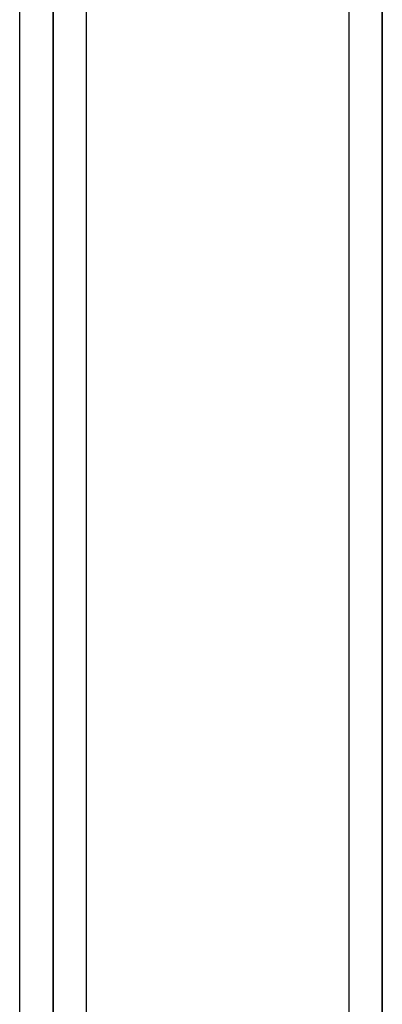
# Model space of a CAD drawing. Header units: millimetres. Extents: x -86 to 92, y -242 to 242.
# Tile 63 of 81: x 15 to 25, y 104 to 130. Entities that reach past the tile are written whole.
import ezdxf

# ---------------------------------------------------------------- set-up
doc = ezdxf.new("R2010")
doc.units = ezdxf.units.MM
doc.layers.add('MAIN-1', color=7, linetype='Continuous')

msp = doc.modelspace()

# ---------------------------------------------------------------- linework, layer by layer
at = {"layer": 'MAIN-1'}
for p, q in [((16.257, 136.222), (16.257, 0)), ((16.257, 0), (16.257, 136.222)), ((25.057, 136.222), (25.057, 0)), ((25.057, 0), (25.057, 136.222)), ((15.362, 135.382), (15.362, 0)), ((15.362, 135.382), (15.362, 0)), ((17.152, 0), (17.152, 135.382)), ((17.152, 0), (17.152, 135.382)), ((24.162, 135.382), (24.162, 0)), ((24.162, 135.382), (24.162, 0)), ((16.257, 49.579), (16.257, 135.039)), ((16.257, 135.039), (16.257, 0)), ((25.057, 0), (25.057, 134.88)), ((25.057, 134.88), (25.057, 0))]:
    msp.add_line(p, q, dxfattribs=at)

doc.saveas('drawing.dxf')
